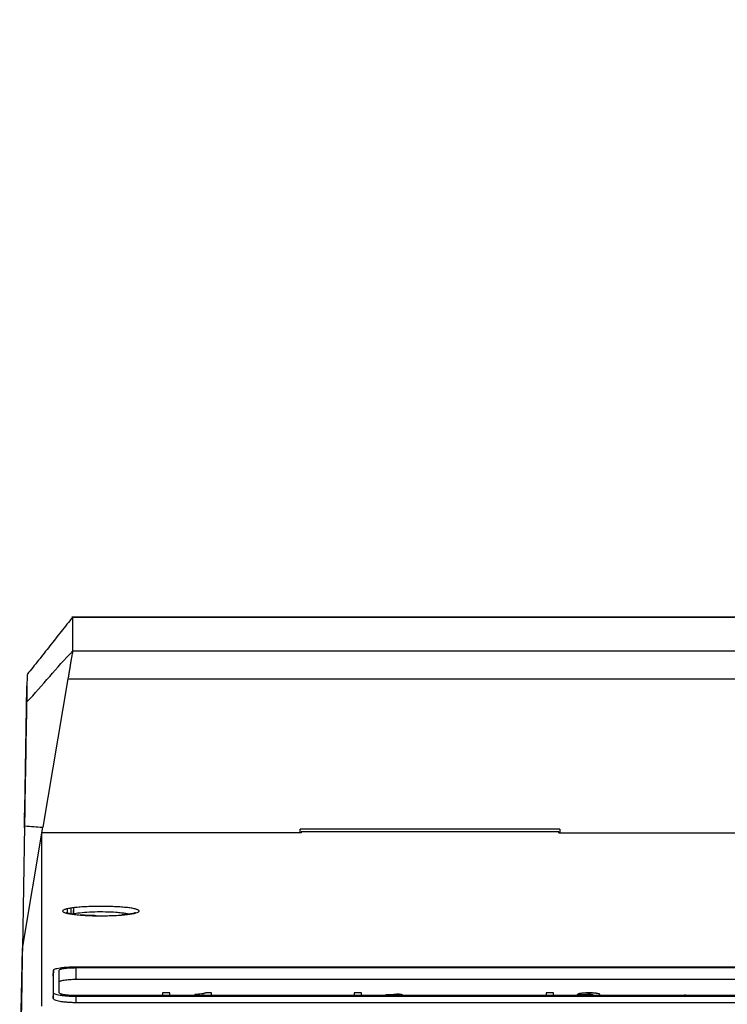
# Model space of a CAD drawing. Header units: millimetres. Extents: x -0.43 to 1.28, y -0.94 to 1.34.
# Tile 11 of 177: x 0.04 to 0.16, y -0.39 to -0.22. Entities that reach past the tile are written whole.
import ezdxf

# ---------------------------------------------------------------- set-up
doc = ezdxf.new("R2010")
doc.units = ezdxf.units.MM

msp = doc.modelspace()

# ---------------------------------------------------------------- linework, layer by layer
at = {"color": 7, "linetype": 'Continuous', "lineweight": 25}
for p, q in [((0.23719, -0.32502), (0.04853, -0.32502)), ((0.04869, -0.32503), (0.23719, -0.32503)), ((0.04869, -0.33089), (0.17677, -0.33089)), ((0.04786, -0.33578), (0.04347, -0.36174)), ((0.04786, -0.33578), (0.17667, -0.33578)), ((0.04031, -0.35873), (0.04069, -0.33725)), ((0.04069, -0.33701), (0.04069, -0.33704)), ((0.04029, -0.35962), (0.04031, -0.35873)), ((0.04026, -0.36152), (0.03989, -0.38298)), ((0.03989, -0.38298), (0.04347, -0.36174)), ((0.03989, -0.38299), (0.04331, -0.36273)), ((0.08861, -0.36273), (0.04331, -0.36273)), ((0.13381, -0.3621), (0.08841, -0.3621)), ((0.08841, -0.36273), (0.08841, -0.3621)), ((0.08861, -0.36255), (0.08861, -0.36273)), ((0.13361, -0.36255), (0.08861, -0.36255)), ((0.13361, -0.36273), (0.13361, -0.36255)), ((0.13361, -0.36273), (0.16984, -0.36273)), ((0.13381, -0.3621), (0.13381, -0.36273)), ((0.04771, -0.37604), (0.04771, -0.37671)), ((0.04836, -0.3759), (0.04836, -0.37689)), ((0.04883, -0.37584), (0.04883, -0.37695)), ((0.04884, -0.37694), (0.04884, -0.37634)), ((0.03943, -0.4093), (0.03989, -0.38298)), ((0.04531, -0.38677), (0.04529, -0.3878)), ((0.04529, -0.38779), (0.04531, -0.38678)), ((0.04634, -0.38881), (0.04631, -0.38678)), ((0.04931, -0.38616), (0.35691, -0.38616)), ((0.04931, -0.38631), (0.35691, -0.38631)), ((0.04931, -0.38834), (0.04931, -0.38631)), ((0.04931, -0.38834), (0.35691, -0.38834)), ((0.04529, -0.3917), (0.04531, -0.39069)), ((0.0644, -0.39073), (0.0644, -0.39119)), ((0.06568, -0.39073), (0.0644, -0.39073)), ((0.06568, -0.39119), (0.06568, -0.39073)), ((0.07296, -0.39073), (0.07193, -0.39073)), ((0.07296, -0.39119), (0.07296, -0.39073)), ((0.0979, -0.39073), (0.0979, -0.39119)), ((0.09918, -0.39073), (0.0979, -0.39073)), ((0.09918, -0.39119), (0.09918, -0.39073)), ((0.1055, -0.39119), (0.1055, -0.39091)), ((0.1314, -0.39073), (0.1314, -0.39119)), ((0.13268, -0.39073), (0.1314, -0.39073)), ((0.13268, -0.39119), (0.13268, -0.39073)), ((0.1389, -0.39116), (0.1389, -0.39091)), ((0.35691, -0.39119), (0.04931, -0.39119)), ((0.04931, -0.39238), (0.04931, -0.39136)), ((0.35691, -0.39136), (0.04931, -0.39136)), ((0.04931, -0.39238), (0.35691, -0.39238)), ((0.07005, -0.39101), (0.07005, -0.39119)), ((0.07168, -0.39105), (0.07168, -0.39119)), ((0.10466, -0.39108), (0.10338, -0.39106)), ((0.10338, -0.39119), (0.10338, -0.39106)), ((0.10466, -0.39119), (0.10466, -0.39108)), ((0.13816, -0.39105), (0.13688, -0.39102)), ((0.13688, -0.39119), (0.13688, -0.39102)), ((0.13816, -0.39119), (0.13816, -0.39105)), ((0.14082, -0.39119), (0.14082, -0.39101))]:
    msp.add_line(p, q, dxfattribs=at)
at = {"color": 250, "linetype": 'Continuous', "lineweight": 25}
msp.add_line((0.1556, -0.39108), (0.1556, -0.39119), dxfattribs=at)
at = {"color": 7, "linetype": 'Continuous', "lineweight": 25}
for points, knots in [([(0.2029, -0.36407), (0.2029, -0.36407), (0.2029, -0.36407), (0.2029, -0.36407), (0.34696, 0.00063), (0.06407, -0.72878), (0.2029, -0.36407)], [0, 0, 0, 0, 0.000002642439, 0.000002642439, 0.000002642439, 0.000002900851, 0.000002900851, 0.000002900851, 0.000002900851]), ([(0.04869, -0.32501), (0.04802, -0.32584), (0.04668, -0.32749), (0.04468, -0.33005), (0.04272, -0.33256), (0.0414, -0.3342), (0.04072, -0.33502)], [0, 0, 0, 0, 0.249417, 0.494942, 0.744949, 1, 1, 1, 1]), ([(0.04869, -0.33089), (0.04869, -0.32712), (0.04869, -0.32517), (0.04869, -0.32502), (0.04869, -0.32502)], [0.3828805, 0.3828805, 0.3828805, 0.3828805, 0.8360215, 0.8360594, 0.8360594, 0.8360594, 0.8360594]), ([(0.04869, -0.33089), (0.04869, -0.3309), (0.04868, -0.33092), (0.04867, -0.33097), (0.04867, -0.33102), (0.04866, -0.33108), (0.04864, -0.33115), (0.04863, -0.33123), (0.04862, -0.33132), (0.04858, -0.33151), (0.04852, -0.33186), (0.04842, -0.33245), (0.0483, -0.33317), (0.0482, -0.33379), (0.04811, -0.33429), (0.04806, -0.33462), (0.048, -0.33498), (0.04793, -0.33537), (0.04788, -0.33564), (0.04786, -0.33578)], [0, 0, 0, 0, 0.030651, 0.061425, 0.092324, 0.123349, 0.154502, 0.185784, 0.217195, 0.248738, 0.371024, 0.498061, 0.618819, 0.748468, 0.792641, 0.83988, 0.890186, 0.943559, 1, 1, 1, 1]), ([(0.04072, -0.33507), (0.04072, -0.3351), (0.04072, -0.33514), (0.0407, -0.33617), (0.04068, -0.33773), (0.04065, -0.33915), (0.04064, -0.33986)], [0, 0, 0, 0, 0.245768, 0.539054, 0.769461, 1, 1, 1, 1]), ([(0.04064, -0.33986), (0.04064, -0.33996), (0.04064, -0.34007), (0.04063, -0.34032), (0.04062, -0.34078), (0.0406, -0.3424), (0.04057, -0.34374), (0.04045, -0.35074), (0.04036, -0.35613), (0.04026, -0.36152)], [0.8360594, 0.8360594, 0.8360594, 0.8360594, 0.8516802, 0.8516802, 0.8738361, 0.8738361, 0.902816, 0.902816, 1, 1, 1, 1]), ([(0.04026, -0.36187), (0.04026, -0.36163), (0.04026, -0.36139), (0.04027, -0.36092), (0.04028, -0.36071), (0.04028, -0.36032), (0.04029, -0.36014), (0.04029, -0.35984), (0.04029, -0.35971), (0.0403, -0.35962)], [0, 0, 0, 0, 0.25, 0.25, 0.5, 0.5, 0.75, 0.75, 1, 1, 1, 1]), ([(0.04875, -0.37697), (0.04845, -0.37693), (0.04818, -0.37689), (0.04771, -0.3768), (0.04752, -0.37675), (0.04728, -0.37667), (0.04721, -0.37665), (0.0471, -0.3766), (0.04705, -0.37657), (0.04694, -0.37649), (0.04691, -0.37644), (0.04693, -0.37633), (0.04698, -0.37628), (0.04713, -0.3762), (0.04718, -0.37617), (0.04732, -0.37612), (0.0474, -0.3761), (0.04767, -0.37602), (0.04788, -0.37598), (0.04838, -0.37589), (0.04867, -0.37585), (0.0493, -0.37578), (0.04965, -0.37575), (0.0502, -0.3757), (0.0504, -0.37569), (0.05079, -0.37567), (0.05099, -0.37565), (0.0516, -0.37563), (0.05202, -0.37561), (0.0529, -0.37559), (0.05333, -0.37559), (0.05399, -0.37559), (0.05421, -0.37559), (0.05465, -0.3756), (0.05487, -0.37561), (0.05551, -0.37562), (0.05592, -0.37564), (0.05653, -0.37567), (0.05673, -0.37568), (0.05711, -0.37571), (0.0573, -0.37572), (0.05783, -0.37577), (0.05817, -0.3758), (0.05877, -0.37588), (0.05904, -0.37592), (0.05951, -0.37601), (0.0597, -0.37606), (0.05994, -0.37614), (0.06, -0.37616), (0.06012, -0.37621), (0.06017, -0.37624), (0.06028, -0.37632), (0.06031, -0.37637), (0.06029, -0.37648), (0.06024, -0.37653), (0.06005, -0.37664), (0.05991, -0.37669), (0.05964, -0.37676), (0.05955, -0.37679), (0.05933, -0.37683), (0.05921, -0.37686), (0.05884, -0.37692), (0.05855, -0.37696), (0.05792, -0.37704), (0.05757, -0.37707), (0.05702, -0.37712), (0.05683, -0.37713), (0.05644, -0.37716), (0.05623, -0.37717), (0.05562, -0.3772), (0.0552, -0.37721), (0.05433, -0.37723), (0.05389, -0.37724), (0.05301, -0.37723), (0.05257, -0.37723), (0.05193, -0.37721), (0.05171, -0.3772), (0.0513, -0.37718), (0.05089, -0.37716), (0.0505, -0.37714), (0.05012, -0.37711), (0.04993, -0.3771), (0.04939, -0.37705), (0.04906, -0.37701), (0.04875, -0.37697)], [0, 0, 0, 0, 0.03125, 0.03125, 0.0625, 0.0625, 0.078125, 0.078125, 0.09375, 0.09375, 0.125, 0.125, 0.15625, 0.15625, 0.171875, 0.171875, 0.1875, 0.1875, 0.21875, 0.21875, 0.25, 0.25, 0.28125, 0.28125, 0.296875, 0.296875, 0.3125, 0.3125, 0.34375, 0.34375, 0.375, 0.375, 0.390625, 0.390625, 0.40625, 0.40625, 0.4375, 0.4375, 0.453125, 0.453125, 0.46875, 0.46875, 0.5, 0.5, 0.53125, 0.53125, 0.5625, 0.5625, 0.578125, 0.578125, 0.59375, 0.59375, 0.625, 0.625, 0.65625, 0.65625, 0.6875, 0.6875, 0.703125, 0.703125, 0.71875, 0.71875, 0.75, 0.75, 0.78125, 0.78125, 0.796875, 0.796875, 0.8125, 0.8125, 0.84375, 0.84375, 0.875, 0.875, 0.90625, 0.90625, 0.921875, 0.921875, 0.9375, 0.953125, 0.953125, 0.96875, 0.96875, 1, 1, 1, 1]), ([(0.04882, -0.37696), (0.0487, -0.37694), (0.04827, -0.37689), (0.04785, -0.3768), (0.04757, -0.3767), (0.04758, -0.37671), (0.04758, -0.37671)], [0, 0, 0, 0, 0.156375, 0.576109, 0.878972, 1, 1, 1, 1]), ([(0.0528, -0.37722), (0.05243, -0.37721), (0.0516, -0.3772), (0.05067, -0.37714), (0.05013, -0.3771), (0.04999, -0.37709)], [0, 0, 0, 0, 0.367363, 0.835073, 1, 1, 1, 1]), ([(0.05965, -0.37671), (0.05965, -0.37671), (0.05965, -0.37671), (0.05943, -0.37678), (0.05896, -0.37688), (0.05825, -0.377), (0.05761, -0.37705), (0.0573, -0.37708)], [0, 0, 0, 0, 0.081955, 0.264356, 0.495877, 0.761204, 1, 1, 1, 1]), ([(0.04531, -0.38678), (0.04531, -0.38674), (0.04534, -0.3867), (0.04544, -0.38662), (0.04551, -0.38658), (0.04571, -0.3865), (0.04583, -0.38647), (0.04612, -0.3864), (0.04629, -0.38637), (0.04666, -0.38631), (0.04686, -0.38628), (0.04729, -0.38624), (0.04753, -0.38622), (0.04801, -0.38619), (0.04826, -0.38618), (0.04878, -0.38616), (0.04904, -0.38616), (0.04931, -0.38616)], [0, 0, 0, 0, 0.125, 0.125, 0.25, 0.25, 0.375, 0.375, 0.5, 0.5, 0.625, 0.625, 0.75, 0.75, 0.875, 0.875, 1, 1, 1, 1]), ([(0.04631, -0.38678), (0.04631, -0.38675), (0.04633, -0.38672), (0.0464, -0.38666), (0.04646, -0.38663), (0.04661, -0.38657), (0.0467, -0.38655), (0.04692, -0.3865), (0.04704, -0.38647), (0.04732, -0.38643), (0.04747, -0.38641), (0.0478, -0.38637), (0.04797, -0.38636), (0.04852, -0.38632), (0.04891, -0.38631), (0.04931, -0.38631)], [0, 0, 0, 0, 0.125, 0.125, 0.25, 0.25, 0.375, 0.375, 0.5, 0.5, 0.625, 0.625, 0.75, 0.75, 1, 1, 1, 1]), ([(0.04635, -0.38881), (0.04635, -0.38878), (0.04636, -0.38875), (0.04644, -0.38869), (0.04649, -0.38866), (0.04664, -0.3886), (0.04673, -0.38857), (0.04695, -0.38852), (0.04707, -0.3885), (0.04734, -0.38846), (0.04749, -0.38844), (0.04782, -0.3884), (0.04799, -0.38839), (0.04852, -0.38835), (0.04892, -0.38834), (0.04931, -0.38834)], [0, 0, 0, 0, 0.125, 0.125, 0.25, 0.25, 0.375, 0.375, 0.5, 0.5, 0.625, 0.625, 0.75, 0.75, 1, 1, 1, 1]), ([(0.04635, -0.39074), (0.04635, -0.39074), (0.04635, -0.3904), (0.04635, -0.38976), (0.04635, -0.38912), (0.04635, -0.38881)], [0, 0, 0, 0, 0.00356, 0.501778, 1, 1, 1, 1]), ([(0.04931, -0.39136), (0.04904, -0.39136), (0.04878, -0.39136), (0.04827, -0.39134), (0.04801, -0.39133), (0.04753, -0.39129), (0.0473, -0.39127), (0.04686, -0.39122), (0.04666, -0.39119), (0.04629, -0.39113), (0.04612, -0.3911), (0.04583, -0.39102), (0.04571, -0.39098), (0.04551, -0.3909), (0.04544, -0.39086), (0.04534, -0.39078), (0.04531, -0.39073), (0.04531, -0.39069)], [0, 0, 0, 0, 0.125, 0.125, 0.25, 0.25, 0.375, 0.375, 0.5, 0.5, 0.625, 0.625, 0.75, 0.75, 0.875, 0.875, 1, 1, 1, 1]), ([(0.04931, -0.39119), (0.04911, -0.39119), (0.04891, -0.39119), (0.04853, -0.39118), (0.04834, -0.39117), (0.04797, -0.39114), (0.0478, -0.39113), (0.04747, -0.39109), (0.04732, -0.39107), (0.04691, -0.391), (0.04668, -0.39094), (0.04646, -0.39085), (0.04641, -0.39082), (0.04633, -0.39075), (0.04631, -0.39072), (0.04631, -0.39069)], [0, 0, 0, 0, 0.125, 0.125, 0.25, 0.25, 0.375, 0.375, 0.5, 0.5, 0.75, 0.75, 0.875, 0.875, 1, 1, 1, 1]), ([(0.07193, -0.39073), (0.07189, -0.39074), (0.07185, -0.39076), (0.07175, -0.39079), (0.07169, -0.39081), (0.07156, -0.39084), (0.07149, -0.39085), (0.07134, -0.39088), (0.07126, -0.39089), (0.07101, -0.39092), (0.07083, -0.39094), (0.07055, -0.39097), (0.07045, -0.39098), (0.07026, -0.391), (0.07015, -0.391), (0.07005, -0.39101)], [0, 0, 0, 0, 0.125, 0.125, 0.25, 0.25, 0.375, 0.375, 0.5, 0.5, 0.75, 0.75, 0.875, 0.875, 1, 1, 1, 1]), ([(0.10466, -0.39108), (0.10467, -0.39106), (0.10469, -0.39104), (0.10474, -0.391), (0.10478, -0.39098), (0.10492, -0.39095), (0.10502, -0.39093), (0.10519, -0.39092), (0.10525, -0.39092), (0.10537, -0.39091), (0.10544, -0.39091), (0.1055, -0.39091)], [0, 0, 0, 0, 0.25, 0.25, 0.5, 0.5, 0.75, 0.75, 0.875, 0.875, 1, 1, 1, 1]), ([(0.1055, -0.39091), (0.10561, -0.39091), (0.10572, -0.39091), (0.10593, -0.39093), (0.10603, -0.39094), (0.10617, -0.39097), (0.10622, -0.39098), (0.10628, -0.39102), (0.10629, -0.39104), (0.10629, -0.39106)], [0, 0, 0, 0, 0.25, 0.25, 0.5, 0.5, 0.75, 0.75, 1, 1, 1, 1]), ([(0.13889, -0.39073), (0.13876, -0.39073), (0.13864, -0.39073), (0.1384, -0.39073), (0.13828, -0.39074), (0.13804, -0.39075), (0.13793, -0.39076), (0.13771, -0.39078), (0.13761, -0.39079), (0.13742, -0.39082), (0.13734, -0.39083), (0.1372, -0.39087), (0.13714, -0.39089), (0.13704, -0.39092), (0.137, -0.39094), (0.13693, -0.39098), (0.13691, -0.391), (0.13688, -0.39102)], [0, 0, 0, 0, 0.125, 0.125, 0.25, 0.25, 0.375, 0.375, 0.5, 0.5, 0.625, 0.625, 0.75, 0.75, 0.875, 0.875, 1, 1, 1, 1]), ([(0.13816, -0.39105), (0.13818, -0.39104), (0.13819, -0.39102), (0.13825, -0.39099), (0.1383, -0.39097), (0.13842, -0.39094), (0.1385, -0.39093), (0.13864, -0.39092), (0.13869, -0.39092), (0.13879, -0.39091), (0.13884, -0.39091), (0.1389, -0.39091)], [0, 0, 0, 0, 0.25, 0.25, 0.5, 0.5, 0.75, 0.75, 0.875, 0.875, 1, 1, 1, 1]), ([(0.14036, -0.39083), (0.14031, -0.39082), (0.14027, -0.39081), (0.14016, -0.3908), (0.14011, -0.39079), (0.13994, -0.39077), (0.13982, -0.39076), (0.13956, -0.39074), (0.13943, -0.39074), (0.13916, -0.39073), (0.13902, -0.39073), (0.13889, -0.39073)], [0, 0, 0, 0, 0.125, 0.125, 0.25, 0.25, 0.5, 0.5, 0.75, 0.75, 1, 1, 1, 1]), ([(0.1389, -0.39091), (0.13894, -0.39091), (0.13899, -0.39091), (0.13908, -0.39091), (0.13912, -0.39092), (0.13924, -0.39092), (0.13932, -0.39093), (0.13943, -0.39096), (0.13947, -0.39097), (0.13952, -0.391), (0.13953, -0.39101), (0.13953, -0.39103)], [0, 0, 0, 0, 0.125, 0.125, 0.25, 0.25, 0.5, 0.5, 0.75, 0.75, 1, 1, 1, 1]), ([(0.14082, -0.39101), (0.14082, -0.39099), (0.14081, -0.39098), (0.14077, -0.39094), (0.14074, -0.39093), (0.14066, -0.3909), (0.14061, -0.39088), (0.1405, -0.39085), (0.14043, -0.39084), (0.14036, -0.39083)], [0, 0, 0, 0, 0.25, 0.25, 0.5, 0.5, 0.75, 0.75, 1, 1, 1, 1]), ([(0.04529, -0.3917), (0.04529, -0.39175), (0.04532, -0.39179), (0.04542, -0.39188), (0.04549, -0.39192), (0.04569, -0.392), (0.04582, -0.39204), (0.04611, -0.39211), (0.04627, -0.39215), (0.04664, -0.39221), (0.04684, -0.39224), (0.04728, -0.39229), (0.04752, -0.39231), (0.048, -0.39234), (0.04826, -0.39236), (0.04878, -0.39238), (0.04904, -0.39238), (0.04931, -0.39238)], [0, 0, 0, 0, 0.125, 0.125, 0.25, 0.25, 0.375, 0.375, 0.5, 0.5, 0.625, 0.625, 0.75, 0.75, 0.875, 0.875, 1, 1, 1, 1]), ([(0.07046, -0.39119), (0.07048, -0.39119), (0.07064, -0.39118), (0.07093, -0.39115), (0.07133, -0.3911), (0.07156, -0.39106), (0.07168, -0.39105)], [0, 0, 0, 0, 0.028073, 0.351389, 0.673514, 1, 1, 1, 1]), ([(0.10629, -0.39106), (0.10629, -0.39107), (0.10628, -0.39108), (0.10626, -0.3911), (0.10624, -0.39111), (0.1062, -0.39113), (0.10617, -0.39114), (0.10611, -0.39116), (0.10607, -0.39117), (0.10604, -0.39118)], [0, 0, 0, 0, 0.25, 0.25, 0.5, 0.5, 0.75, 0.75, 1, 1, 1, 1]), ([(0.13953, -0.39103), (0.13953, -0.39105), (0.13952, -0.39107), (0.13944, -0.3911), (0.13937, -0.39112), (0.13924, -0.39114), (0.13919, -0.39115), (0.13909, -0.39115), (0.13903, -0.39116), (0.13892, -0.39116), (0.13886, -0.39116), (0.13875, -0.39117), (0.13869, -0.39117), (0.13863, -0.39117)], [0, 0, 0, 0, 0.25, 0.25, 0.5, 0.5, 0.625, 0.625, 0.75, 0.75, 0.875, 0.875, 1, 1, 1, 1]), ([(0.14025, -0.39119), (0.14032, -0.39118), (0.14053, -0.39116), (0.14073, -0.3911), (0.14081, -0.39105), (0.14082, -0.39102), (0.14082, -0.39101)], [0, 0, 0, 0, 0.213155, 0.570584, 0.928577, 1, 1, 1, 1]), ([(0.15485, -0.39121), (0.15485, -0.39119), (0.15487, -0.39117), (0.15494, -0.39114), (0.155, -0.39113), (0.15521, -0.3911), (0.1554, -0.39108), (0.1556, -0.39108)], [0, 0, 0, 0, 0.25, 0.25, 0.5, 0.5, 1, 1, 1, 1]), ([(0.1556, -0.39108), (0.1557, -0.39108), (0.1558, -0.39109), (0.15598, -0.3911), (0.15606, -0.39111), (0.15627, -0.39114), (0.15635, -0.39117), (0.15635, -0.39121)], [0, 0, 0, 0, 0.25, 0.25, 0.5, 0.5, 1, 1, 1, 1])]:
    msp.add_open_spline(points, degree=3, knots=knots, dxfattribs=at)
for points in [[(0.04064, -0.33986), (0.04351, -0.33688), (0.04582, -0.33387), (0.04869, -0.33089)], [(0.04069, -0.33725), (0.04069, -0.33709), (0.04069, -0.33701), (0.04069, -0.33701)], [(0.04026, -0.36152), (0.04155, -0.36161), (0.04219, -0.36165), (0.04348, -0.36174)], [(0.04331, -0.39306), (0.04331, -0.37809), (0.04331, -0.36797), (0.04331, -0.36273)], [(0.03989, -0.38299), (0.03981, -0.38775), (0.03966, -0.39629), (0.03944, -0.40862)], [(0.04531, -0.39069), (0.04531, -0.38935), (0.04531, -0.38804), (0.04531, -0.38678)], [(0.04631, -0.39069), (0.04631, -0.38935), (0.04631, -0.38804), (0.04631, -0.38678)], [(0.04529, -0.38779), (0.04529, -0.38906), (0.04529, -0.39036), (0.04529, -0.3917)]]:
    msp.add_open_spline(points, degree=3, dxfattribs=at)
at = {"color": 250, "linetype": 'Continuous', "lineweight": 25}
msp.add_open_spline([(0.05849, -0.37696), (0.05848, -0.37696), (0.05825, -0.37687), (0.05743, -0.37677), (0.05607, -0.37663), (0.05445, -0.37656), (0.05251, -0.37657), (0.0507, -0.37666), (0.04937, -0.37681), (0.04892, -0.37693), (0.04876, -0.37697)], degree=3, knots=[0, 0, 0, 0, 0.002779, 0.166228, 0.265474, 0.426538, 0.587989, 0.750469, 0.914204, 1, 1, 1, 1], dxfattribs=at)

doc.saveas('drawing.dxf')
